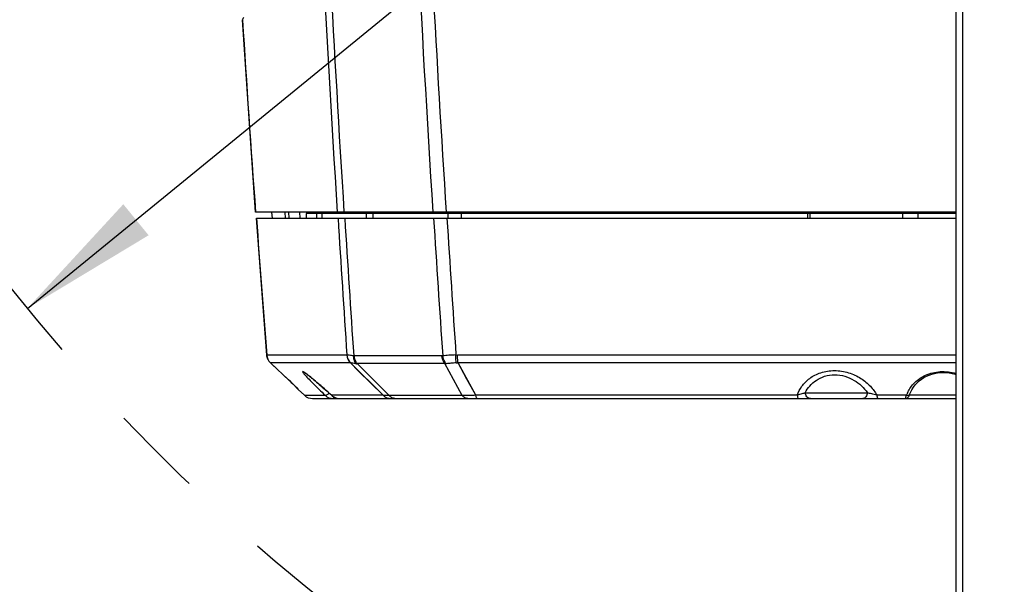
# Model space of a CAD drawing. Header units: millimetres. Extents: x 0 to 420, y 0 to 297.
# Tile 68 of 82: x 254 to 278, y 184 to 198. Entities that reach past the tile are written whole.
import ezdxf

# ---------------------------------------------------------------- set-up
doc = ezdxf.new("R2010")
doc.units = ezdxf.units.MM
doc.header["$LTSCALE"] = 23.1
doc.linetypes.add('DASHED', pattern=[0.2, 0.1, -0.1])
doc.layers.get('0').update_dxf_attribs({"linetype": 'CONTINUOUS'})
doc.layers.add('DIM_PILOTEES', color=7, linetype='CONTINUOUS')
doc.styles.get("Standard").update_dxf_attribs({"font": 'txt', "width": 0.7})
doc.styles.add('TEXTSTYLE_4', font='txt')
doc.dimstyles.new('DIMSTYLE_3', dxfattribs={"dimtxt": 2.5, "dimasz": 3.5, "dimexe": 2, "dimexo": 0, "dimtad": 1, "dimdec": 1, "dimlfac": 3.333333, "dimdsep": 46, "dimtxsty": 'Standard', "dimblk": '_FILLED', "dimblk1": '_FILLED', "dimblk2": '_FILLED', "dimcen": 0.09, "dimazin": 2, "dimtp": 0.5, "dimtm": 0.5, "dimtfac": 1, "dimtdec": 1, "dimtofl": 0, "dimtmove": 0, "dimatfit": 3, "dimldrblk": '_FILLED', "dimfxl": 0, "dimtolj": 1, "dimarcsym": 0})
doc.dimstyles.new('DIMSTYLE_7', dxfattribs={"dimtxt": 2.5, "dimasz": 3.5, "dimexe": 2, "dimexo": 0, "dimtad": 1, "dimdec": 1, "dimlfac": 3.333333, "dimdsep": 46, "dimtxsty": 'Standard', "dimblk": '_FILLED', "dimblk1": '_FILLED', "dimblk2": '_FILLED', "dimcen": 0.09, "dimazin": 2, "dimtp": 0.5, "dimtm": 0.5, "dimtfac": 1, "dimtdec": 1, "dimtmove": 0, "dimatfit": 2, "dimldrblk": '_FILLED', "dimfxl": 0, "dimtolj": 1, "dimarcsym": 0})

# ---------------------------------------------------------------- blocks, each defined once
blk = doc.blocks.new('_FILLED')
at = {"color": 0, "linetype": 'ByBlock'}
blk.add_solid([(0, 0), (-1, 0.1429), (-1, -0.1429)], dxfattribs=at)
blk = doc.blocks.new('*D12')
at = {"layer": 'DIM_PILOTEES', "color": 2, "linetype": 'Continuous'}
for p, q in [((291.085, 220.958), (348.772, 268.03)), ((328.439, 251.439), (291.085, 220.958)), ((253.731, 190.478), (291.085, 220.958))]:
    blk.add_line(p, q, dxfattribs=at)
at = {"layer": 'DIM_PILOTEES', "color": 2, "linetype": 'Continuous', "xscale": 3.5, "yscale": 3.5, "zscale": 3.5}
for p, rotation in [((328.439, 251.439), 39.2136501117), ((253.731, 190.478), 219.2136501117)]:
    blk.add_blockref('_FILLED', p, dxfattribs=dict(at, rotation=rotation))
at = {"layer": 'DIM_PILOTEES', "color": 2, "linetype": 'Continuous', "insert": (337.573, 262.925), "char_height": 2.5, "width": 17.85714, "attachment_point": 1, "rotation": 39.2137, "line_spacing_factor": 0.9, "style": 'TEXTSTYLE_4'}
blk.add_mtext('{\\ftxt;\\W0.0001;\\H0.0001;\\~}{\\ftxt;\\W1.3333333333;\\H2.5; }{\\ftxt;\\W0.0001;\\H0.0001;\\~}{\\ftxt;\\W0.0001;\\H0.0001;\\~}{\\ftxt;\\W3.4285714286;\\H2.5; }{\\ftxt;\\W0.0001;\\H0.0001;\\~}', dxfattribs=at)
blk = doc.blocks.new('*D14')
at = {"layer": 'DIM_PILOTEES', "color": 2, "linetype": 'Continuous'}
for p, q in [((291.085, 220.958), (236.883, 220.958)), ((238.883, 220.958), (238.883, 170.802)), ((238.883, 120.646), (238.883, 170.802)), ((307.678, 120.646), (236.883, 120.646))]:
    blk.add_line(p, q, dxfattribs=at)
at = {"layer": 'DIM_PILOTEES', "color": 2, "linetype": 'Continuous', "xscale": 3.5, "yscale": 3.5, "zscale": 3.5}
for p, rotation in [((238.883, 220.958), 90), ((238.883, 120.646), 270)]:
    blk.add_blockref('_FILLED', p, dxfattribs=dict(at, rotation=rotation))
at = {"layer": 'DIM_PILOTEES', "color": 2, "linetype": 'Continuous', "insert": (235.758, 163.276), "char_height": 2.5, "width": 13.39286, "attachment_point": 2, "rotation": 90, "line_spacing_factor": 0.9}
blk.add_mtext('{\\ftxt;\\W0.0001;\\H0.0001;\\~}{\\ftxt;\\W3.5714285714;\\H2.5; }{\\ftxt;\\W0.0001;\\H0.0001;\\~}', dxfattribs=at)

msp = doc.modelspace()

# ---------------------------------------------------------------- linework, layer by layer
at = {"color": 7, "linetype": 'Continuous'}
for p, q in [((276.9251, 149.2584), (276.9251, 231.7771)), ((277.0822, 230.8193), (277.0822, 155.2548)), ((259.4298, 192.8784), (259.1048, 197.6845)), ((276.9251, 192.8784), (259.4298, 192.8784)), ((259.8501, 192.7284), (259.8394, 192.8784)), ((260.1587, 192.8784), (260.1684, 192.7284)), ((260.2482, 192.8784), (260.2579, 192.7284)), ((260.525, 192.8784), (260.5349, 192.7316)), ((260.6951, 192.8484), (260.6951, 192.7284)), ((276.9251, 192.8484), (260.6951, 192.8484)), ((260.9506, 192.8484), (260.9506, 192.7284)), ((261.0851, 192.8484), (261.0851, 192.7284)), ((261.0882, 192.8484), (261.0882, 192.7284)), ((261.2351, 192.8484), (261.2351, 192.8784)), ((262.1351, 192.8484), (262.1351, 192.8784)), ((262.1923, 192.8484), (262.1923, 192.7284)), ((262.3611, 192.8484), (262.3611, 192.7284)), ((263.129, 192.8784), (263.1213, 192.8705)), ((263.1219, 192.8484), (263.1213, 192.8705)), ((263.3832, 192.8484), (263.3832, 192.8784)), ((264.2333, 192.8484), (264.2333, 192.7284)), ((264.5668, 192.8484), (264.5668, 192.7284)), ((266.1432, 192.8484), (266.1432, 192.8784)), ((266.8332, 192.8484), (266.8332, 192.8784)), ((268.1397, 192.8784), (268.1397, 192.8484)), ((269.5167, 192.8484), (269.5167, 192.8784)), ((271.5852, 192.8784), (271.5852, 192.8484)), ((272.1852, 192.8484), (272.1852, 192.8784)), ((273.2113, 192.8484), (273.2113, 192.7284)), ((273.2725, 192.8484), (273.2725, 192.7284)), ((275.5872, 192.8484), (275.5872, 192.7284)), ((275.9658, 192.8484), (275.9658, 192.7284)), ((276.2351, 192.8484), (276.2351, 192.8784)), ((259.7079, 189.3131), (259.4522, 192.7284)), ((259.4523, 192.7284), (276.9251, 192.7284)), ((261.7048, 189.3137), (259.7079, 189.3131)), ((259.7079, 189.3131), (259.7079, 189.3131)), ((259.8034, 189.1163), (259.8016, 189.1178)), ((261.7991, 189.1168), (259.8034, 189.1163)), ((259.8034, 189.1163), (260.2753, 188.6736)), ((260.6078, 189.3134), (260.335, 189.3133)), ((261.7048, 189.3137), (261.2919, 189.3136)), ((262.6159, 188.3082), (261.7991, 189.1168)), ((264.0851, 189.2919), (261.8982, 189.2919)), ((262.7674, 188.3062), (261.9668, 189.0988)), ((262.3674, 188.7021), (261.9668, 189.0988)), ((264.1537, 189.0988), (261.9668, 189.0988)), ((264.5884, 188.3062), (264.1537, 189.0988)), ((264.3714, 188.7021), (264.1537, 189.0988)), ((276.3804, 189.3133), (264.4716, 189.3137)), ((264.9305, 188.3082), (264.486, 189.1168)), ((264.7086, 188.7121), (264.486, 189.1168)), ((276.9251, 189.1164), (264.486, 189.1168)), ((276.9251, 189.3132), (274.5735, 189.3133)), ((260.1248, 188.8146), (260.2737, 188.675)), ((260.2753, 188.6736), (260.2737, 188.675)), ((260.2737, 188.675), (260.3225, 188.6292)), ((260.3225, 188.6292), (260.3601, 188.5939)), ((260.3601, 188.5939), (260.3924, 188.5633)), ((260.8878, 188.6916), (260.9191, 188.6654)), ((260.9191, 188.6654), (260.9518, 188.6377)), ((260.9518, 188.6377), (260.986, 188.6086)), ((260.986, 188.6086), (261.0215, 188.5782)), ((262.7674, 188.3062), (262.3674, 188.7021)), ((264.5884, 188.3062), (264.3714, 188.7021)), ((264.9305, 188.3082), (264.7086, 188.7121)), ((260.3924, 188.5633), (260.419, 188.538)), ((260.419, 188.538), (260.4348, 188.523)), ((260.4214, 188.5358), (260.4596, 188.4991)), ((260.4348, 188.523), (260.4468, 188.5113)), ((260.4374, 188.5205), (260.4462, 188.5065)), ((260.4468, 188.5113), (260.4525, 188.5058)), ((260.4525, 188.5058), (260.4563, 188.5021)), ((260.4563, 188.5021), (260.4579, 188.5005)), ((260.4729, 188.4854), (260.49, 188.4559)), ((260.4729, 188.4854), (260.4799, 188.4733)), ((260.4752, 188.4705), (260.49, 188.4559)), ((260.49, 188.4559), (260.6498, 188.3081)), ((261.0215, 188.5782), (261.0582, 188.5465)), ((261.0582, 188.5465), (261.0961, 188.5136)), ((261.0961, 188.5136), (261.1352, 188.4796)), ((261.1352, 188.4796), (261.1753, 188.4444)), ((261.1753, 188.4444), (261.2164, 188.4082)), ((261.2164, 188.4082), (261.2585, 188.3709)), ((261.2585, 188.3709), (261.3014, 188.3327)), ((273.1564, 188.3732), (274.7074, 188.3732)), ((260.6498, 188.3081), (261.1691, 188.3081)), ((260.8535, 188.2284), (276.9251, 188.2284)), ((261.3014, 188.3327), (261.3301, 188.3071)), ((262.6159, 188.3082), (261.3292, 188.3081)), ((261.3301, 188.3071), (261.3292, 188.3081)), ((264.5884, 188.3062), (262.7674, 188.3062)), ((272.9574, 188.3081), (264.9305, 188.3082)), ((275.682, 188.3081), (274.9456, 188.3081)), ((275.6534, 188.2284), (275.6689, 188.2297)), ((276.9251, 188.3153), (275.7604, 188.3153))]:
    msp.add_line(p, q, dxfattribs=at)
for points in [[(259.9253, 189.3131), (259.7909, 189.313), (259.7079, 189.3131)], [(259.8016, 189.1179), (259.8603, 189.0627), (259.9485, 188.9799), (260.1248, 188.8146)], [(262.6159, 188.3082), (262.0035, 188.9143), (261.7991, 189.1168)], [(269.6445, 189.3135), (267.0881, 189.3135), (264.4716, 189.3137)], [(260.6429, 188.8811), (260.6422, 188.8814), (260.6418, 188.8816), (260.6426, 188.8812), (260.6442, 188.8803), (260.6467, 188.8788), (260.6499, 188.8769), (260.6539, 188.8744), (260.6584, 188.8715), (260.6635, 188.8681), (260.6693, 188.8642), (260.6755, 188.8598), (260.6824, 188.8549), (260.6897, 188.8496), (260.6976, 188.8438), (260.706, 188.8375), (260.715, 188.8308), (260.7244, 188.8236), (260.7342, 188.816), (260.7446, 188.8079), (260.7554, 188.7994), (260.7667, 188.7905), (260.7785, 188.7812), (260.7907, 188.7714), (260.8033, 188.7612), (260.8163, 188.7506), (260.8298, 188.7396), (260.8437, 188.7282), (260.858, 188.7164), (260.8727, 188.7042), (260.8878, 188.6916)], [(275.7718, 188.3432), (275.7871, 188.3816), (275.8193, 188.4475), (275.8574, 188.5095), (275.901, 188.5673), (275.9495, 188.6207), (276.0025, 188.6693), (276.0593, 188.7128), (276.1195, 188.7512), (276.1823, 188.7844), (276.2475, 188.8125), (276.3149, 188.8354), (276.3841, 188.8534), (276.4551, 188.8662), (276.5274, 188.874), (276.6009, 188.8766), (276.6751, 188.874), (276.7497, 188.8661), (276.8241, 188.853), (276.898, 188.8346), (276.9251, 188.8258)], [(260.4462, 188.5065), (260.46, 188.488), (260.4752, 188.4705)], [(260.485, 188.4644), (260.4884, 188.4586), (260.4899, 188.456), (260.4899, 188.4559)], [(275.6689, 188.2297), (275.6835, 188.2333), (275.697, 188.239), (275.7092, 188.2463), (275.7197, 188.2547), (275.7285, 188.2636), (275.7361, 188.2728), (275.7427, 188.2823), (275.7488, 188.2922), (275.7545, 188.3028), (275.76, 188.3143), (275.7655, 188.3269), (275.7709, 188.3408), (275.7718, 188.3432)], [(261.3301, 188.3071), (261.3443, 188.2952), (261.3713, 188.2761), (261.4, 188.26), (261.4302, 188.2472), (261.4614, 188.2376), (261.4933, 188.2314), (261.5256, 188.2286), (261.5362, 188.2284)]]:
    msp.add_lwpolyline(points, dxfattribs=at)
at = {"color": 7, "linetype": 'DASHED'}
msp.add_arc((291.0851, 220.9584), 48.212, 287.07976, 252.92024, dxfattribs=at)
at = {"color": 7, "linetype": 'Continuous'}
for centre, radius, start, end in [((763.5351, 224.7544), 503.0766, 180.415255, 183.632821), ((762.0515, 224.8009), 499.216, 180.423801, 183.666299), ((763.2375, 224.7302), 502.6102, 180.874525, 183.633422), ((760.484, 224.771), 497.3187, 181.044065, 183.676848), ((259.1647, 197.6882), 0.06, 120, 183.55314), ((696.2351, 224.8284), 437.9722, 183.553252, 184.183433), ((729.2351, 226.1787), 470.9722, 184.0728, 184.489452), ((795.8453, 225.7681), 535.3773, 183.538138, 183.904258), ((796.0183, 225.7694), 535.3821, 183.53825, 183.906617), ((792.6066, 225.7758), 529.7614, 183.576525, 183.948818), ((791.6484, 225.7763), 528.4738, 183.585309, 183.956232), ((260.0069, 189.3365), 0.3, 184.48648, 226.80882), ((260.0069, 189.3365), 0.2999, 205.25681, 205.86828), ((260.0068, 189.3364), 0.2998, 205.86854, 211.73915), ((260.0059, 189.3359), 0.2987, 211.74259, 213.00314), ((260.0075, 189.3369), 0.3006, 213.00955, 218.35423), ((260.0084, 189.3376), 0.3017, 218.35097, 220.10396), ((260.0072, 189.3366), 0.3001, 220.09734, 227.23342), ((262.0053, 189.3365), 0.3013, 184.34532, 226.82892), ((262.0125, 189.3398), 0.3031, 184.78418, 227.58946), ((261.8073, 189.1626), 0.0465, 259.83785, 270.9907), ((261.943, 189.2937), 0.1964, 267.47827, 276.94783), ((264.1823, 189.3795), 0.2822, 264.19632, 272.12671), ((264.4712, 190.1357), 0.822, 267.39865, 270.02322), ((264.4435, 190.3549), 1.2389, 269.81237, 271.96685), ((237.9865, 164.8755), 32.6058, 46.56531, 46.87586), ((252.7684, 180.5051), 11.0934, 46.3797, 46.50441), ((276.4785, 188.0155), 0.8486, 154.31148, 159.83207), ((260.8535, 188.5284), 0.3, 227.25174, 270), ((261.3685, 188.5177), 0.2893, 226.42054, 270.01162), ((261.5354, 188.5362), 0.3074, 227.89053, 232.95993), ((261.5363, 188.5373), 0.3089, 232.94294, 269.97316), ((262.8175, 188.5232), 0.2948, 226.83894, 269.95548)]:
    msp.add_arc(centre, radius, start, end, dxfattribs=at)
for points in [[(259.7357, 189.2085), (259.7203, 189.2411), (259.7108, 189.2771), (259.7079, 189.3131)], [(261.7105, 189.3146), (261.7087, 189.314), (261.7067, 189.3137), (261.7048, 189.3137)], [(261.8982, 189.2919), (261.8921, 189.2919), (261.8861, 189.2926), (261.8802, 189.2936)], [(264.1029, 189.2936), (264.0971, 189.2925), (264.0911, 189.2919), (264.0851, 189.2919)]]:
    msp.add_open_spline(points, degree=3, dxfattribs=at)
for points, knots in [([(261.8802, 189.2936), (261.8429, 189.2968), (261.7936, 189.3034), (261.7372, 189.3116), (261.7178, 189.3143), (261.7105, 189.3146)], [0, 0, 0, 0, 0.6569073, 0.871419, 1, 1, 1, 1]), ([(261.9344, 189.0975), (261.908, 189.0987), (261.872, 189.1045), (261.8305, 189.1131), (261.8145, 189.1162), (261.8081, 189.1161)], [0, 0, 0, 0, 0.6205731, 0.8495721, 1, 1, 1, 1]), ([(261.9344, 189.0975), (261.9251, 189.1103), (261.8908, 189.17), (261.8792, 189.2409), (261.8802, 189.2936)], [0, 0, 0, 0, 0.2301271, 1, 1, 1, 1]), ([(261.9668, 189.0988), (261.9568, 189.1115), (261.9195, 189.1697), (261.9018, 189.2393), (261.8982, 189.2919)], [0, 0, 0, 0, 0.2345686, 1, 1, 1, 1]), ([(264.1537, 189.0988), (264.1438, 189.1115), (264.1065, 189.1697), (264.0888, 189.2393), (264.0851, 189.2919)], [0, 0, 0, 0, 0.2345686, 1, 1, 1, 1]), ([(264.4339, 189.3146), (264.3741, 189.3142), (264.2635, 189.3093), (264.1535, 189.298), (264.1029, 189.2936)], [0, 0, 0, 0, 0.5410828, 1, 1, 1, 1]), ([(264.1927, 189.0975), (264.1811, 189.1102), (264.1369, 189.1679), (264.1114, 189.239), (264.1029, 189.2936)], [0, 0, 0, 0, 0.2373671, 1, 1, 1, 1]), ([(264.4394, 189.1161), (264.3956, 189.1162), (264.3132, 189.1094), (264.2314, 189.099), (264.1927, 189.0975)], [0, 0, 0, 0, 0.5312036, 1, 1, 1, 1]), ([(264.4394, 189.1161), (264.4378, 189.1299), (264.4321, 189.196), (264.4322, 189.2623), (264.4339, 189.3146)], [0, 0, 0, 0, 0.2110827, 1, 1, 1, 1]), ([(264.486, 189.1168), (264.4837, 189.1306), (264.4752, 189.1959), (264.4722, 189.2619), (264.4716, 189.3137)], [0, 0, 0, 0, 0.2125899, 1, 1, 1, 1]), ([(260.6043, 188.8974), (260.6042, 188.8945), (260.6079, 188.887), (260.6159, 188.8743), (260.6293, 188.8567), (260.64, 188.8438), (260.6461, 188.8366)], [0, 0, 0, 0, 0.1150129, 0.3208275, 0.6175192, 1, 1, 1, 1]), ([(260.6856, 188.8535), (260.6742, 188.8618), (260.6521, 188.8772), (260.6336, 188.89), (260.6046, 188.9045), (260.6043, 188.8974)], [0, 0, 0, 0, 0.4510869, 0.7711647, 1, 1, 1, 1]), ([(260.6461, 188.8366), (260.6745, 188.8032), (260.7446, 188.7279), (260.9179, 188.5507), (261.0644, 188.4085), (261.1691, 188.3081)], [0, 0, 0, 0, 0.176875, 0.4147418, 1, 1, 1, 1]), ([(261.3292, 188.3081), (261.2084, 188.4162), (261.0359, 188.5681), (260.8203, 188.7487), (260.7271, 188.823), (260.6856, 188.8535)], [0, 0, 0, 0, 0.5762506, 0.8171662, 1, 1, 1, 1]), ([(272.9574, 188.3081), (272.9843, 188.3882), (273.066, 188.548), (273.2665, 188.7496), (273.549, 188.8924), (273.8896, 188.9436), (274.2384, 188.8895), (274.5455, 188.7474), (274.7847, 188.5491), (274.901, 188.3896), (274.9456, 188.3081)], [0, 0, 0, 0, 0.1026948, 0.2143186, 0.3401685, 0.4807926, 0.6260423, 0.7629629, 0.8870916, 1, 1, 1, 1]), ([(275.7138, 188.3834), (275.7563, 188.4718), (275.881, 188.6453), (276.1655, 188.8357), (276.5338, 188.9218), (276.7975, 188.8903), (276.9253, 188.8529)], [0, 0, 0, 0, 0.2094674, 0.4457389, 0.7156812, 1, 1, 1, 1]), ([(273.1564, 188.3732), (273.1872, 188.4326), (273.2651, 188.5486), (273.4284, 188.694), (273.6423, 188.7966), (273.8928, 188.8335), (274.1486, 188.7947), (274.4445, 188.6634), (274.6209, 188.4963), (274.7074, 188.3732)], [0, 0, 0, 0, 0.1076117, 0.2224009, 0.347712, 0.4837084, 0.6234561, 0.7579545, 1, 1, 1, 1]), ([(260.4596, 188.4991), (260.4628, 188.4959), (260.4671, 188.4913), (260.472, 188.487), (260.4729, 188.4854)], [0, 0, 0, 0, 0.7029344, 1, 1, 1, 1]), ([(261.2648, 188.3654), (261.2492, 188.3467), (261.2238, 188.3235), (261.1899, 188.3058), (261.1736, 188.305), (261.1691, 188.3081)], [0, 0, 0, 0, 0.6281925, 0.8576472, 1, 1, 1, 1]), ([(273.1564, 188.3732), (273.1449, 188.3652), (273.1163, 188.3549), (273.0484, 188.3399), (272.9954, 188.321), (272.9574, 188.3081)], [0, 0, 0, 0, 0.1994119, 0.4259898, 1, 1, 1, 1]), ([(273.2872, 188.2284), (273.2704, 188.2284), (273.2358, 188.2363), (273.1781, 188.28), (273.1575, 188.3365), (273.1564, 188.3732)], [0, 0, 0, 0, 0.2362652, 0.4818605, 1, 1, 1, 1]), ([(274.7074, 188.3732), (274.7069, 188.3543), (274.7007, 188.3176), (274.6762, 188.27), (274.6392, 188.2368), (274.6081, 188.2284), (274.5934, 188.2284)], [0, 0, 0, 0, 0.2805743, 0.5437319, 0.7815289, 1, 1, 1, 1]), ([(274.9456, 188.3081), (274.9024, 188.3218), (274.8402, 188.3406), (274.7593, 188.3552), (274.7231, 188.3651), (274.7074, 188.3732)], [0, 0, 0, 0, 0.5503689, 0.7858496, 1, 1, 1, 1]), ([(275.682, 188.3081), (275.7004, 188.3042), (275.7367, 188.3037), (275.7665, 188.3288), (275.7718, 188.3432)], [0, 0, 0, 0, 0.5514425, 1, 1, 1, 1]), ([(261.3906, 188.2652), (261.3885, 188.2559), (261.3853, 188.2422), (261.3738, 188.2284), (261.3685, 188.2284)], [0, 0, 0, 0, 0.6463701, 1, 1, 1, 1]), ([(262.7674, 188.3062), (262.735, 188.3022), (262.6841, 188.3008), (262.6335, 188.3049), (262.6159, 188.3082)], [0, 0, 0, 0, 0.6452461, 1, 1, 1, 1]), ([(262.91, 188.2284), (262.8836, 188.2284), (262.8274, 188.2441), (262.7854, 188.2831), (262.7674, 188.3062)], [0, 0, 0, 0, 0.4737239, 1, 1, 1, 1]), ([(264.9305, 188.3082), (264.8702, 188.3061), (264.7563, 188.3023), (264.6418, 188.3007), (264.5884, 188.3062)], [0, 0, 0, 0, 0.5291604, 1, 1, 1, 1]), ([(264.7309, 188.2284), (264.7046, 188.2284), (264.6484, 188.2441), (264.6064, 188.2831), (264.5884, 188.3062)], [0, 0, 0, 0, 0.4737239, 1, 1, 1, 1]), ([(264.961, 188.2284), (264.9577, 188.2284), (264.9499, 188.2354), (264.9391, 188.2621), (264.9338, 188.2882), (264.9305, 188.3082)], [0, 0, 0, 0, 0.1115503, 0.3093332, 1, 1, 1, 1]), ([(272.9574, 188.3081), (272.9587, 188.2968), (272.9611, 188.2771), (272.9663, 188.2516), (272.9704, 188.2367), (272.9759, 188.2284), (272.9785, 188.2284)], [0, 0, 0, 0, 0.4072887, 0.7125611, 0.907624, 1, 1, 1, 1]), ([(274.9456, 188.3081), (274.9468, 188.2968), (274.9489, 188.2772), (274.9536, 188.2515), (274.9572, 188.237), (274.962, 188.2284), (274.9644, 188.2284)], [0, 0, 0, 0, 0.4105551, 0.7175523, 0.9121841, 1, 1, 1, 1]), ([(275.6534, 188.2284), (275.6545, 188.2284), (275.6572, 188.2311), (275.6624, 188.2404), (275.6658, 188.2501), (275.6682, 188.2574)], [0, 0, 0, 0, 0.103012, 0.2998048, 1, 1, 1, 1]), ([(275.6682, 188.2574), (275.6694, 188.2609), (275.6746, 188.2776), (275.6789, 188.2946), (275.682, 188.3081)], [0, 0, 0, 0, 0.2096173, 1, 1, 1, 1])]:
    msp.add_open_spline(points, degree=3, knots=knots, dxfattribs=at)

# ---------------------------------------------------------------- dimensions: what is measured, and where the dimension line sits
at = {"layer": 'DIM_PILOTEES', "color": 2, "linetype": 'Continuous'}
dim = msp.add_diameter_dim_2p(p1=(328.4395, 251.4387), p2=(253.7307, 190.4781), text='{\\ftxt;\\W0.0001;\\H0.0001;\\~}{\\ftxt;\\W1.3333333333;\\H2.5; }{\\ftxt;\\W0.0001;\\H0.0001;\\~}{\\ftxt;\\W0.0001;\\H0.0001;\\~}{\\ftxt;\\W3.4285714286;\\H2.5; }{\\ftxt;\\W0.0001;\\H0.0001;\\~}', dimstyle='DIMSTYLE_7', override={"dimpost": '<>'}, dxfattribs=at)
dim.commit()
dim.dimension.update_dxf_attribs({"geometry": '*D12', "text_midpoint": (341.7363, 263.0952), "dimtype": 163})
dim = msp.add_linear_dim(base=(238.8826, 220.9584), p1=(307.6783, 120.6462), p2=(291.0851, 220.9584), angle=90, text='{\\ftxt;\\W0.0001;\\H0.0001;\\~}{\\ftxt;\\W3.5714285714;\\H2.5; }{\\ftxt;\\W0.0001;\\H0.0001;\\~}', dimstyle='DIMSTYLE_3', dxfattribs=at)
dim.commit()
dim.dimension.update_dxf_attribs({"geometry": '*D14', "text_midpoint": (238.8826, 162.9186), "dimtype": 160})

doc.saveas('drawing.dxf')
